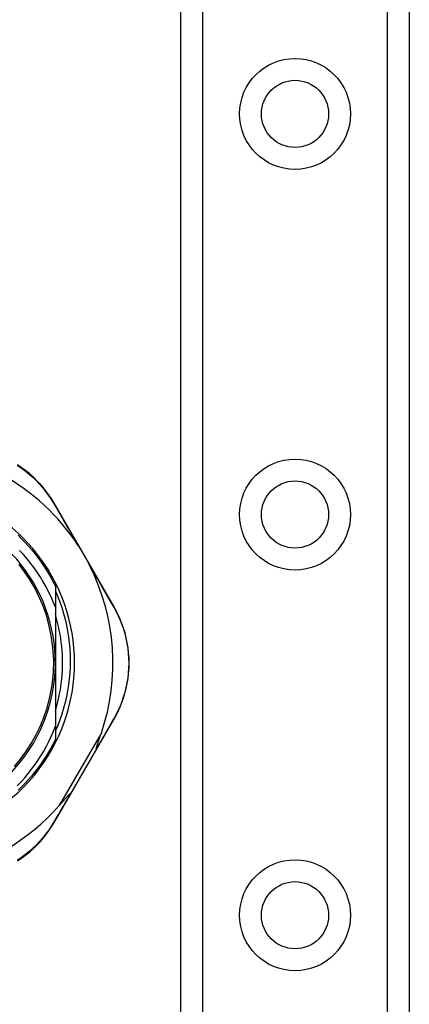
# Model space of a CAD drawing. Header units: inches. Extents: x 5 to 147, y 9 to 79.
# Tile 13 of 95: x 6.445 to 7.402, y 27.284 to 29.703. Entities that reach past the tile are written whole.
import ezdxf

# ---------------------------------------------------------------- set-up
doc = ezdxf.new("R2010")
doc.units = ezdxf.units.IN
doc.header["$MEASUREMENT"] = 0
doc.layers.add('Visible Edges(ANSI)', color=7, linetype='Continuous', lineweight=25)
doc.layers.add('Visible Tangent Edges(ANSI)', color=7, linetype='Continuous', lineweight=25)

msp = doc.modelspace()

# ---------------------------------------------------------------- linework, layer by layer
at = {"layer": 'Visible Edges(ANSI)'}
for p, q in [((6.8405, 25.2076), (6.8405, 58.3415)), ((7.4025, 58.3415), (7.4025, 25.2076)), ((6.6766, 28.2605), (6.5292, 28.5151)), ((6.5323, 28.3112), (6.5323, 28.2598)), ((6.5323, 28.2598), (6.5323, 28.1231)), ((6.5323, 28.1231), (6.5323, 27.9672)), ((6.5323, 27.9672), (6.5323, 27.935)), ((6.6342, 27.9113), (6.6764, 27.984)), ((6.5703, 27.8014), (6.6342, 27.9113)), ((6.5293, 27.7307), (6.5703, 27.8014))]:
    msp.add_line(p, q, dxfattribs=at)
at = {"layer": 'Visible Edges(ANSI)', "flags": 128}
for points in [[(6.5292, 28.5151), (6.5235, 28.5246), (6.5172, 28.534), (6.5104, 28.5434), (6.5032, 28.5526), (6.4954, 28.5616), (6.4871, 28.5703), (6.4784, 28.5788), (6.4692, 28.587), (6.4595, 28.5948), (6.4495, 28.6022), (6.439, 28.6092)], [(6.4407, 28.4362), (6.4493, 28.4278), (6.4576, 28.4192), (6.4657, 28.4104), (6.4736, 28.4014), (6.4812, 28.3921), (6.4886, 28.3826), (6.4957, 28.373), (6.5025, 28.3631), (6.509, 28.3531), (6.5153, 28.3428), (6.5212, 28.3324), (6.5269, 28.3219), (6.5323, 28.3112)], [(6.5323, 28.2598), (6.5272, 28.2726), (6.5217, 28.2852), (6.5157, 28.2976), (6.5094, 28.3099), (6.5026, 28.3219), (6.4954, 28.3337), (6.4879, 28.3453), (6.4799, 28.3565), (6.4716, 28.3676), (6.4629, 28.3783), (6.4538, 28.3887), (6.4444, 28.3988)], [(6.5882, 28.4112), (6.5895, 28.4093), (6.5907, 28.4073), (6.5919, 28.4053), (6.5932, 28.4034), (6.5944, 28.4014), (6.5956, 28.3994), (6.5968, 28.3974), (6.598, 28.3954), (6.5992, 28.3934), (6.6003, 28.3915), (6.6015, 28.3895), (6.6026, 28.3875), (6.6037, 28.3856), (6.6049, 28.3836), (6.606, 28.3816), (6.6071, 28.3796), (6.6082, 28.3776), (6.6094, 28.3756), (6.6105, 28.3736), (6.6116, 28.3715), (6.6127, 28.3694), (6.6139, 28.3673), (6.615, 28.3653), (6.616, 28.3632)], [(6.4319, 27.8686), (6.4461, 27.8855), (6.4598, 27.9041), (6.473, 27.9244), (6.4846, 27.9451), (6.4949, 27.9663), (6.5041, 27.9887), (6.5122, 28.0128), (6.5191, 28.0391), (6.5243, 28.0677), (6.5276, 28.0983), (6.5283, 28.1295), (6.5265, 28.1605), (6.5224, 28.1902), (6.5166, 28.2174), (6.5094, 28.2422), (6.5012, 28.265), (6.4919, 28.2863), (6.4815, 28.3068), (6.4695, 28.3274), (6.4564, 28.3468), (6.4431, 28.3644)], [(6.5323, 28.3), (6.538, 28.2864), (6.5433, 28.2726), (6.5481, 28.2586), (6.5524, 28.2444), (6.5562, 28.2301), (6.5595, 28.2158), (6.5623, 28.2013), (6.5646, 28.1867), (6.5664, 28.1721), (6.5677, 28.1574), (6.5685, 28.1427), (6.5688, 28.1279), (6.5685, 28.1131), (6.5677, 28.0984), (6.5664, 28.0836), (6.5647, 28.0689), (6.5623, 28.0544), (6.5595, 28.0399), (6.5562, 28.0255), (6.5524, 28.0113), (6.5481, 27.9972), (6.5433, 27.9832), (6.5381, 27.9694), (6.5323, 27.9558)], [(6.6764, 27.984), (6.6818, 27.9938), (6.6869, 28.0039), (6.6917, 28.0145), (6.6961, 28.0254), (6.7, 28.0367), (6.7035, 28.0483), (6.7066, 28.0601), (6.7091, 28.0722), (6.7111, 28.0846), (6.7125, 28.0971), (6.7134, 28.1097), (6.7137, 28.1223), (6.7134, 28.135), (6.7125, 28.1476), (6.7111, 28.16), (6.7091, 28.1724), (6.7066, 28.1845), (6.7036, 28.1963), (6.7001, 28.2079), (6.6961, 28.2191), (6.6918, 28.2301), (6.6871, 28.2406), (6.682, 28.2508), (6.6766, 28.2605)], [(6.5323, 28.0045), (6.5351, 28.0141), (6.5377, 28.0238), (6.54, 28.0336), (6.5421, 28.0434), (6.5439, 28.0532), (6.5456, 28.0631), (6.5469, 28.0731), (6.548, 28.083), (6.5489, 28.093), (6.5495, 28.103), (6.5499, 28.1131), (6.55, 28.1231), (6.5499, 28.1331), (6.5495, 28.1431), (6.5489, 28.1531), (6.548, 28.1631), (6.5469, 28.1731), (6.5456, 28.183), (6.5439, 28.1929), (6.5421, 28.2028), (6.54, 28.2126), (6.5377, 28.2223), (6.5351, 28.232), (6.5323, 28.2416)], [(6.4387, 27.8208), (6.448, 27.8305), (6.457, 27.8405), (6.4656, 27.8508), (6.4739, 27.8614), (6.4819, 27.8723), (6.4895, 27.8834), (6.4967, 27.8947), (6.5036, 27.9063), (6.5102, 27.9181), (6.5163, 27.9301), (6.522, 27.9423), (6.5274, 27.9547), (6.5323, 27.9672)], [(6.6335, 27.9123), (6.6334, 27.913), (6.6335, 27.9141), (6.6338, 27.9153), (6.6341, 27.9167), (6.6345, 27.9181), (6.635, 27.9196), (6.6355, 27.9212), (6.636, 27.9227), (6.6365, 27.9243), (6.637, 27.9257), (6.6374, 27.9271), (6.6379, 27.9286), (6.6384, 27.9302), (6.639, 27.9318), (6.6396, 27.9334), (6.6401, 27.9351), (6.6407, 27.9369), (6.6414, 27.9387), (6.642, 27.9406), (6.6427, 27.9425), (6.6433, 27.9445), (6.644, 27.9465), (6.6447, 27.9485), (6.6454, 27.9506)], [(6.5323, 27.935), (6.5269, 27.9243), (6.5212, 27.9137), (6.5153, 27.9033), (6.509, 27.8931), (6.5025, 27.883), (6.4957, 27.8732), (6.4886, 27.8635), (6.4812, 27.854), (6.4736, 27.8448), (6.4657, 27.8357), (6.4576, 27.8269), (6.4493, 27.8183), (6.4407, 27.81)], [(6.6342, 27.9113), (6.6342, 27.9113), (6.6342, 27.9113), (6.6342, 27.9113), (6.6342, 27.9114), (6.6342, 27.9114), (6.6342, 27.9114), (6.6342, 27.9115), (6.6342, 27.9115), (6.6341, 27.9115), (6.6341, 27.9116), (6.6341, 27.9116), (6.6341, 27.9117), (6.6341, 27.9117), (6.634, 27.9117), (6.634, 27.9118), (6.6339, 27.9118), (6.6339, 27.9119), (6.6339, 27.9119), (6.6338, 27.912), (6.6338, 27.9121), (6.6337, 27.9121), (6.6337, 27.9122), (6.6336, 27.9122), (6.6335, 27.9123)], [(6.5418, 27.7721), (6.5433, 27.7739), (6.5448, 27.7756), (6.5463, 27.7773), (6.5478, 27.7789), (6.5492, 27.7806), (6.5506, 27.7822), (6.552, 27.7837), (6.5533, 27.7852), (6.5546, 27.7867), (6.5559, 27.7881), (6.5571, 27.7895), (6.5582, 27.7908), (6.5594, 27.792), (6.5604, 27.7932), (6.5614, 27.7943), (6.5624, 27.7954), (6.5634, 27.7964), (6.5644, 27.7975), (6.5654, 27.7985), (6.5663, 27.7994), (6.5672, 27.8002), (6.568, 27.8009), (6.5686, 27.8013), (6.5691, 27.8014)], [(6.5703, 27.8014), (6.5703, 27.8014), (6.5703, 27.8013), (6.5703, 27.8013), (6.5703, 27.8013), (6.5702, 27.8013), (6.5702, 27.8013), (6.5702, 27.8013), (6.5701, 27.8013), (6.5701, 27.8013), (6.5701, 27.8013), (6.57, 27.8013), (6.57, 27.8013), (6.5699, 27.8013), (6.5699, 27.8013), (6.5698, 27.8013), (6.5697, 27.8013), (6.5697, 27.8013), (6.5696, 27.8013), (6.5695, 27.8013), (6.5695, 27.8014), (6.5694, 27.8014), (6.5693, 27.8014), (6.5692, 27.8014), (6.5691, 27.8014)], [(6.4392, 27.6369), (6.4497, 27.6438), (6.4597, 27.6512), (6.4693, 27.659), (6.4785, 27.6672), (6.4872, 27.6757), (6.4954, 27.6844), (6.5032, 27.6934), (6.5105, 27.7025), (6.5172, 27.7118), (6.5235, 27.7213), (6.5293, 27.7307)]]:
    msp.add_lwpolyline(points, dxfattribs=at)
at = {"layer": 'Visible Edges(ANSI)'}
for centre in [(7.1215, 29.4714), (7.1215, 28.4872), (7.1215, 27.5029)]:
    msp.add_circle(centre, 0.0825, dxfattribs=at)
for centre, radius, start, end in [((6.1445, 28.1222), 0.5295, 33.0725, 88.6669), ((6.1445, 28.1231), 0.435, 241.9275, 118.0725), ((6.1445, 28.1231), 0.3878, 261.3339, 70.212), ((6.1445, 28.1222), 0.5295, 341.0854, 27.0685), ((6.1445, 28.1222), 0.5295, 281.6205, 318.6133)]:
    msp.add_arc(centre, radius, start, end, dxfattribs=at)
at = {"layer": 'Visible Tangent Edges(ANSI)'}
for p, q in [((6.8943, 58.3415), (6.8943, 25.2076)), ((7.3486, 25.2076), (7.3486, 58.3415)), ((6.6454, 27.9506), (6.5418, 27.7721))]:
    msp.add_line(p, q, dxfattribs=at)
at = {"layer": 'Visible Tangent Edges(ANSI)', "flags": 128}
for points in [[(6.4383, 28.6085), (6.4485, 28.6017), (6.4584, 28.5944), (6.4679, 28.5868), (6.4769, 28.5788), (6.4854, 28.5705), (6.4936, 28.5619), (6.5012, 28.5531), (6.5083, 28.5442), (6.515, 28.535), (6.5212, 28.5258), (6.5268, 28.5166)], [(6.5268, 28.5166), (6.5292, 28.5125), (6.5316, 28.5084), (6.534, 28.5042), (6.5365, 28.5001), (6.5389, 28.4959), (6.5414, 28.4917), (6.5439, 28.4874), (6.5464, 28.4831), (6.5489, 28.4788), (6.5514, 28.4745), (6.554, 28.4701), (6.5565, 28.4657), (6.5591, 28.4613), (6.5617, 28.4568), (6.5643, 28.4524), (6.5669, 28.4479), (6.5695, 28.4434), (6.5722, 28.4388), (6.5748, 28.4343), (6.5775, 28.4297), (6.5802, 28.4251), (6.5828, 28.4205), (6.5855, 28.4158), (6.5882, 28.4112)], [(6.616, 28.3632), (6.6187, 28.3586), (6.6214, 28.3539), (6.624, 28.3493), (6.6267, 28.3447), (6.6293, 28.3401), (6.632, 28.3356), (6.6346, 28.331), (6.6372, 28.3265), (6.6398, 28.322), (6.6423, 28.3176), (6.6449, 28.3131), (6.6474, 28.3087), (6.65, 28.3043), (6.6525, 28.2999), (6.655, 28.2956), (6.6575, 28.2913), (6.6599, 28.287), (6.6624, 28.2827), (6.6648, 28.2785), (6.6672, 28.2743), (6.6696, 28.2701), (6.672, 28.2659), (6.6744, 28.2618), (6.6767, 28.2577)], [(6.6767, 28.2577), (6.6819, 28.2482), (6.6868, 28.2382), (6.6914, 28.2279), (6.6957, 28.2172), (6.6995, 28.2061), (6.7029, 28.1948), (6.7058, 28.1832), (6.7083, 28.1713), (6.7102, 28.1593), (6.7116, 28.147), (6.7124, 28.1347), (6.7127, 28.1223), (6.7124, 28.1099), (6.7115, 28.0976), (6.7102, 28.0854), (6.7082, 28.0733), (6.7058, 28.0614), (6.7028, 28.0498), (6.6994, 28.0385), (6.6956, 28.0274), (6.6913, 28.0167), (6.6867, 28.0063), (6.6817, 27.9964), (6.6765, 27.9868)], [(6.6765, 27.9868), (6.6748, 27.9839), (6.6731, 27.981), (6.6714, 27.978), (6.6697, 27.975), (6.668, 27.972), (6.6662, 27.969), (6.6645, 27.966), (6.6627, 27.9629), (6.661, 27.9599), (6.6592, 27.9568), (6.6574, 27.9537), (6.6556, 27.9506), (6.6538, 27.9475), (6.652, 27.9443), (6.6502, 27.9412), (6.6484, 27.938), (6.6466, 27.9348), (6.6447, 27.9317), (6.6429, 27.9285), (6.641, 27.9252), (6.6392, 27.922), (6.6373, 27.9188), (6.6354, 27.9155), (6.6335, 27.9123)], [(6.5691, 27.8014), (6.5673, 27.7983), (6.5655, 27.7951), (6.5636, 27.792), (6.5618, 27.7889), (6.56, 27.7858), (6.5582, 27.7827), (6.5564, 27.7796), (6.5546, 27.7765), (6.5528, 27.7735), (6.551, 27.7704), (6.5493, 27.7674), (6.5475, 27.7644), (6.5457, 27.7614), (6.544, 27.7584), (6.5422, 27.7554), (6.5405, 27.7524), (6.5388, 27.7495), (6.5371, 27.7466), (6.5353, 27.7436), (6.5336, 27.7407), (6.5319, 27.7379), (6.5303, 27.735), (6.5286, 27.7321), (6.5269, 27.7293)], [(6.5269, 27.7293), (6.5212, 27.72), (6.5151, 27.7109), (6.5084, 27.7018), (6.5013, 27.6928), (6.4936, 27.6841), (6.4856, 27.6755), (6.477, 27.6673), (6.468, 27.6593), (6.4586, 27.6517), (6.4487, 27.6444), (6.4385, 27.6376)]]:
    msp.add_lwpolyline(points, dxfattribs=at)
at = {"layer": 'Visible Tangent Edges(ANSI)'}
for centre in [(7.1215, 29.4714), (7.1215, 28.4872), (7.1215, 27.5029)]:
    msp.add_circle(centre, 0.1363, dxfattribs=at)
for centre, major_axis, ratio, start_param, end_param in [((6.5206, 28.5101), (0.00865, 0.00501), 0.491578, 0, 0.522713), ((6.668, 28.2555), (0.00865, 0.00501), 0.490887, 5.760729, 6.283185), ((6.6678, 27.989), (0.00865, -0.00502), 0.492909, 0, 0.523212), ((6.5206, 27.7357), (0.00865, -0.00502), 0.487239, 5.762078, 6.283185)]:
    msp.add_ellipse(centre, major_axis=major_axis, ratio=ratio, start_param=start_param, end_param=end_param, dxfattribs=at)

doc.saveas('drawing.dxf')
